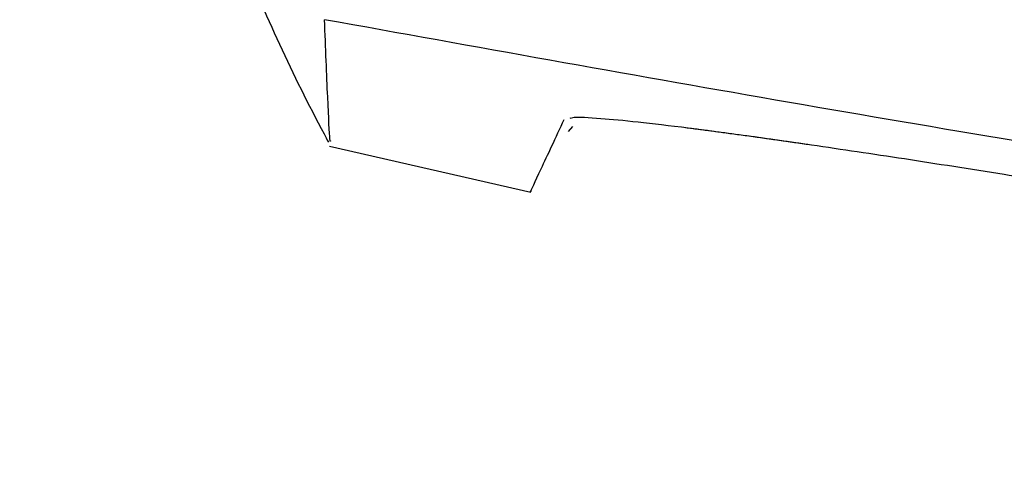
# Model space of a CAD drawing. Header units: millimetres. Extents: x -0.201 to 0.721, y -0.195 to 0.483.
# Tile 80 of 188: x 0.042 to 0.055, y 0.337 to 0.343. Entities that reach past the tile are written whole.
import ezdxf

# ---------------------------------------------------------------- set-up
doc = ezdxf.new("R2010")
doc.units = ezdxf.units.MM

msp = doc.modelspace()

# ---------------------------------------------------------------- linework, layer by layer
at = {"color": 7, "linetype": 'Continuous', "lineweight": 25}
for p, q in [((0.048956, 0.341658), (0.048958, 0.341647)), ((0.048985, 0.341539), (0.048928, 0.341473)), ((0.045717, 0.341276), (0.048424, 0.340656))]:
    msp.add_line(p, q, dxfattribs=at)
for points, knots in [([(0.041554, 0.352775), (0.041583, 0.352648), (0.041641, 0.352393), (0.041747, 0.351956), (0.041861, 0.351498), (0.042015, 0.350914), (0.042228, 0.350139), (0.042548, 0.349062), (0.043017, 0.347628), (0.043663, 0.345851), (0.044546, 0.343744), (0.045236, 0.342195), (0.045684, 0.341366), (0.045704, 0.341329)], [0, 0, 0, 0, 0.0446816, 0.0888278, 0.1304818, 0.1700698, 0.2284782, 0.3181263, 0.4390362, 0.5912577, 0.7748895, 0.9901038, 1, 1, 1, 1]), ([(0.169917, 0.342971), (0.164324, 0.341983), (0.155933, 0.340502), (0.144649, 0.339106), (0.135528, 0.338195), (0.125748, 0.337506), (0.115306, 0.337101), (0.104839, 0.337028), (0.09378, 0.337304), (0.082145, 0.337994), (0.069945, 0.339182), (0.057763, 0.340792), (0.049691, 0.342246), (0.045652, 0.342973)], [0, 0, 0, 0, 0.136276, 0.204494, 0.272814, 0.35624, 0.439751, 0.52352, 0.607376, 0.705189, 0.803139, 0.901501, 1, 1, 1, 1]), ([(0.045731, 0.341344), (0.04573, 0.341337), (0.045725, 0.341319), (0.045696, 0.34185), (0.045667, 0.342599), (0.045652, 0.342973)], [0, 0, 0, 0, 0.233693, 0.61677, 1, 1, 1, 1]), ([(0.048429, 0.340679), (0.048424, 0.340669), (0.048407, 0.340632), (0.048535, 0.340907), (0.048761, 0.341391), (0.048874, 0.341634)], [0, 0, 0, 0, 0.157425, 0.578642, 1, 1, 1, 1]), ([(0.048972, 0.341654), (0.048982, 0.341657), (0.049031, 0.34167), (0.049328, 0.341653), (0.049842, 0.341605), (0.050504, 0.341526), (0.05129, 0.341422), (0.051892, 0.341336), (0.052197, 0.341292)], [0, 0, 0, 0, 0.05311, 0.262317, 0.447711, 0.638421, 0.816935, 1, 1, 1, 1]), ([(0.048972, 0.341654), (0.048982, 0.341657), (0.049031, 0.34167), (0.049328, 0.341653), (0.049842, 0.341605), (0.050504, 0.341526), (0.05129, 0.341422), (0.051892, 0.341336), (0.052197, 0.341292)], [0, 0, 0, 0, 0.05311, 0.262317, 0.447711, 0.638421, 0.816935, 1, 1, 1, 1]), ([(0.050481, 0.341528), (0.050722, 0.341497), (0.051209, 0.341434), (0.051823, 0.341347), (0.052165, 0.341297), (0.052197, 0.341292)], [0, 0, 0, 0, 0.468957, 0.949805, 1, 1, 1, 1]), ([(0.052197, 0.341292), (0.052606, 0.341232), (0.053425, 0.341112), (0.054334, 0.340968), (0.05479, 0.340896)], [0, 0, 0, 0, 0.4995496, 1, 1, 1, 1]), ([(0.052197, 0.341292), (0.052606, 0.341232), (0.053425, 0.341112), (0.054334, 0.340968), (0.05479, 0.340896)], [0, 0, 0, 0, 0.4995496, 1, 1, 1, 1]), ([(0.05479, 0.340896), (0.055133, 0.340841), (0.055819, 0.34073), (0.057197, 0.340511), (0.060269, 0.340039), (0.065045, 0.339362), (0.069145, 0.338882), (0.071195, 0.338642)], [0, 0, 0, 0, 0.063068, 0.126243, 0.252588, 0.626219, 1, 1, 1, 1]), ([(0.05479, 0.340896), (0.055133, 0.340841), (0.055819, 0.34073), (0.057197, 0.340511), (0.060269, 0.340039), (0.065045, 0.339362), (0.069145, 0.338882), (0.071195, 0.338642)], [0, 0, 0, 0, 0.063068, 0.126243, 0.252588, 0.626219, 1, 1, 1, 1])]:
    msp.add_open_spline(points, degree=3, knots=knots, dxfattribs=at)

doc.saveas('drawing.dxf')
